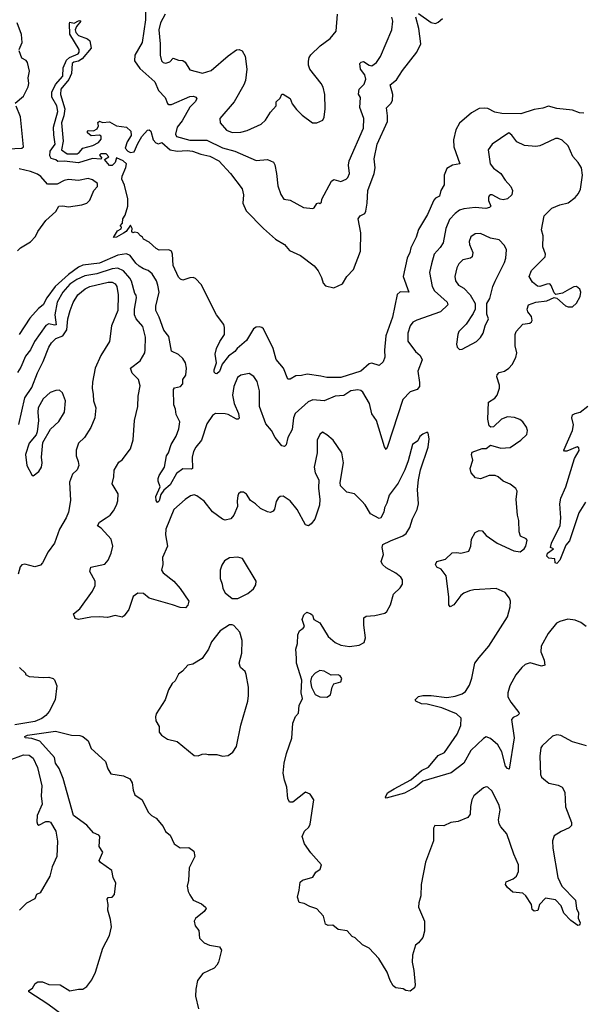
# Model space of a CAD drawing. Extents: x 1468344 to 1613994, y 525695 to 643861.
# Tile 153 of 256: x 1544589 to 1548575, y 551276 to 558256. Entities that reach past the tile are written whole.
import ezdxf

# ---------------------------------------------------------------- set-up
doc = ezdxf.new("R2010")
doc.units = 0

msp = doc.modelspace()

# ---------------------------------------------------------------- linework, layer by layer
at = {"layer": '0CON10XD'}
for points in [[(1545481, 558385), (1545479.5, 558255), (1545456.8, 558095), (1545405.4, 558005), (1545402.7, 557965), (1545439.8, 557909.8), (1545545.6, 557815), (1545572.9, 557755), (1545620.6, 557705), (1545635, 557662), (1545645, 557654.3), (1545665, 557655.6), (1545795, 557712.7), (1545820, 557715), (1545837.5, 557707.5), (1545843.8, 557695), (1545833.1, 557675), (1545795, 557635.5), (1545741, 557539), (1545705.3, 557495), (1545693.5, 557445), (1545699.3, 557429.3), (1545795, 557403.3), (1545915, 557401.9), (1546025, 557348.1), (1546114.2, 557324.2), (1546265, 557258.5), (1546345, 557264.2), (1546386.6, 557246.6), (1546396.8, 557226.8), (1546408.9, 557165), (1546417.7, 557077.7), (1546438.3, 557018.3), (1546460, 556985), (1546505, 556976.2), (1546600, 556925), (1546665, 556917.5), (1546676.4, 556923.6), (1546695, 556952.5), (1546705, 556957.5), (1546715, 556952.5), (1546728.3, 556961.7), (1546730, 556985), (1546798.9, 557111.1), (1546815, 557122.5)], [(1548586.5, 557593.5), (1548555, 557595.5), (1548505.3, 557615.3), (1548395, 557625.9), (1548335, 557644.5), (1548295, 557630), (1548235, 557620.6), (1548140.5, 557589.5), (1548005, 557590.7), (1547955, 557601.5), (1547905, 557626.9), (1547885, 557630), (1547845, 557625.8), (1547791.2, 557595), (1547705, 557522), (1547678.1, 557475), (1547663.2, 557405), (1547663.8, 557355), (1547706.4, 557233.6), (1547656.1, 557226.1), (1547615, 557202), (1547595.5, 557155), (1547595.6, 557085), (1547571.9, 557045), (1547563.8, 557006.2), (1547535, 556991.9), (1547522.4, 556977.6), (1547477.7, 556875), (1547415, 556768), (1547398.5, 556715), (1547360.2, 556639.8), (1547352.5, 556605), (1547334.7, 556565.3), (1547306.8, 556435), (1547345.8, 556325), (1547285, 556327.4), (1547262.5, 556307.5), (1547231.4, 556148.6), (1547184.2, 556015), (1547174.6, 555914.6), (1547176.6, 555863.4), (1547165, 555830), (1547135, 555804.3), (1547085, 555820.8), (1547065, 555816.7), (1547005, 555765.6), (1546865, 555718.9), (1546765, 555718.7), (1546721.4, 555728.6), (1546625, 555743.8), (1546585, 555733.3), (1546545, 555731.5), (1546505, 555708.1), (1546487.7, 555707.7), (1546459.1, 555785), (1546406.7, 555846.7), (1546385.2, 555925.2), (1546315.5, 556065), (1546304, 556075), (1546285, 556079.3), (1546265, 556077.6), (1546246.2, 556065), (1546195, 555981.8), (1546129.4, 555925), (1546114.3, 555905), (1546069.3, 555870.7), (1546024.3, 555815), (1546005, 555762.9), (1545985, 555745.7), (1545975, 555748), (1545967.1, 555757.1), (1545965.8, 555775), (1545984, 555825), (1545974, 555885), (1545984.3, 555925), (1546007.1, 555975), (1546040, 556025), (1546040, 556075), (1546035.9, 556095.9), (1545983.3, 556165), (1545916.7, 556293.3), (1545877.4, 556377.4), (1545835, 556422.5), (1545817.9, 556427.9), (1545795, 556425.6), (1545745, 556408.8), (1545727.1, 556417.1), (1545715, 556431.2), (1545675.6, 556515), (1545672.5, 556595), (1545663.8, 556615), (1545645, 556624), (1545577.3, 556622.7), (1545555, 556634.3), (1545505, 556678.8), (1545465, 556700), (1545460, 556715), (1545443.6, 556723.6), (1545425.8, 556745.8), (1545405, 556750), (1545390, 556745), (1545383.3, 556755), (1545386.7, 556775), (1545375, 556800), (1545342.5, 556755), (1545325, 556742.5), (1545275, 556713.8), (1545253.3, 556713.3), (1545280.7, 556759.3), (1545307, 556773), (1545310, 556785), (1545300, 556795), (1545317, 556813), (1545320, 556845), (1545335, 556870), (1545356, 556935), (1545356.1, 556986.1), (1545332.3, 557082.3), (1545311.4, 557125), (1545315, 557146.7), (1545341.8, 557208.2), (1545346, 557235), (1545322.2, 557255), (1545273.8, 557276.2), (1545265, 557243.8), (1545245, 557223.3), (1545225, 557223.3), (1545190, 557265), (1545220, 557285), (1545202.5, 557305), (1545173.5, 557306.5), (1545162.5, 557305), (1545153.8, 557295), (1545170, 557275), (1545162.5, 557267.5), (1545105, 557273.1), (1545005, 557240.5), (1544905, 557253.4), (1544860, 557250), (1544844, 557264), (1544812.1, 557272.1), (1544802.4, 557292.4), (1544803.8, 557325), (1544840.5, 557375), (1544829.5, 557439.5), (1544827.6, 557495), (1544858.2, 557605), (1544852.5, 557645), (1544816.4, 557706.4), (1544817, 557743), (1544843, 557797), (1544893.6, 557855), (1544897.1, 557915), (1544920.4, 557969.6), (1544940.9, 557989.1), (1545001.9, 558015), (1545010.4, 558025), (1545011.2, 558045), (1544943.6, 558153.6), (1544942.6, 558227.4), (1544945, 558238.8), (1544975, 558231.1), (1545005, 558248.8), (1545015, 558251.4), (1545021.4, 558245), (1544991.9, 558208.1), (1544982.7, 558185), (1544985.4, 558165), (1545005, 558143.6), (1545069.5, 558119.5), (1545085, 558107.1), (1545094.6, 558055.4), (1545030.2, 557979.8), (1545005, 557962.5), (1544971.4, 557955), (1544960, 557945), (1544955.3, 557875), (1544937.9, 557832.1), (1544881.1, 557765), (1544876.8, 557725), (1544908, 557625), (1544900.8, 557575), (1544884.8, 557525), (1544895.6, 557395), (1544884.5, 557334.5), (1544924.8, 557304.8), (1544995, 557305.7), (1545010.8, 557315), (1545035, 557346.7), (1545106.7, 557365), (1545146.7, 557385), (1545165, 557410), (1545165, 557430), (1545155, 557437.5), (1545095, 557432.5), (1545070, 557455), (1545070, 557465), (1545075, 557470), (1545111.7, 557468.3), (1545138.3, 557481.7), (1545147.5, 557505), (1545143, 557527), (1545153.3, 557536.7), (1545175, 557527.5), (1545225, 557533.3), (1545274, 557504)], [(1545274, 557504), (1545345, 557493.3), (1545376.7, 557466.7), (1545377.5, 557435), (1545350.5, 557389.5), (1545336.4, 557345), (1545353.9, 557325), (1545375, 557315.3), (1545400.3, 557319.7), (1545425, 557378), (1545455, 557427.5), (1545495, 557472.5), (1545505, 557476.7), (1545517, 557467), (1545534.1, 557404.1), (1545552.3, 557382.3), (1545573, 557377), (1545595, 557386), (1545655, 557333.8), (1545705, 557323.8), (1545775, 557328.9), (1545813.3, 557325), (1545872.8, 557302.8), (1545935, 557289.5), (1546000.8, 557255), (1546082, 557165), (1546165, 557056.7), (1546175.6, 557015), (1546169.5, 556955), (1546192.4, 556902.4), (1546317.1, 556775), (1546400.4, 556700.4), (1546465, 556661.8), (1546500.9, 556620.8), (1546579.2, 556585), (1546675, 556512), (1546704.3, 556475), (1546728.3, 556428.3), (1546739.6, 556389.6), (1546755, 556370), (1546815, 556355.6), (1546875, 556383.1), (1546906.4, 556435), (1546954, 556485), (1547004.1, 556615), (1547005.8, 556745), (1546986.4, 556845), (1547000.6, 556865), (1547035, 556882.9), (1547042, 556898), (1547051.7, 556955), (1547056.4, 557045), (1547100, 557165), (1547107.3, 557205), (1547099.6, 557269.6), (1547122.6, 557375), (1547194.7, 557535), (1547195.9, 557575), (1547187.7, 557632.3), (1547221.5, 557665), (1547230.3, 557685), (1547233.2, 557725), (1547214.7, 557795.3), (1547259.4, 557830.6), (1547300.6, 557895), (1547402.7, 558025), (1547432.1, 558085), (1547416.2, 558195), (1547396.2, 558273.8)], [(1545619.6, 558295), (1545587.5, 558235), (1545574.7, 558185), (1545583.9, 558086.1), (1545584, 558005), (1545593.8, 557965), (1545605, 557952), (1545625, 557948), (1545652.3, 557957.7), (1545675, 557982.5), (1545715, 557968.8), (1545745, 557968), (1545761.2, 557955), (1545795, 557902), (1545885, 557878.2), (1545945, 557897.3), (1546065, 557999.5), (1546125, 558042.5), (1546145, 558044.3), (1546165.5, 558035.5), (1546187.3, 557997.3), (1546198.5, 557905), (1546187.8, 557825), (1546177.8, 557795), (1546107.8, 557675), (1546008, 557555), (1546008.8, 557525), (1546055, 557472.2), (1546095, 557456.4), (1546155, 557458.7), (1546200.2, 557469.8), (1546298.6, 557515), (1546331.1, 557545), (1546365, 557600.8), (1546406.2, 557645), (1546406.7, 557675), (1546435, 557700), (1546445, 557727.5), (1546455, 557727.5), (1546505, 557697.5), (1546520.4, 557660.4), (1546550.4, 557620.4), (1546589.8, 557579.8), (1546664.5, 557524.5), (1546695, 557524.5), (1546736, 557545), (1546747.1, 557565), (1546752.9, 557625), (1546750.9, 557725), (1546737.9, 557777.9), (1546724.3, 557805), (1546645.4, 557905.4), (1546634, 557934), (1546635, 557962.5), (1546640.7, 557989.3), (1546652, 558008), (1546718.9, 558071.1), (1546787.6, 558122.4), (1546830, 558175), (1546841.5, 558295)], [(1546815, 557122.5), (1546865, 557110), (1546902.5, 557125), (1546915, 557137.5), (1546925.9, 557165.9), (1546919.2, 557225), (1546922.9, 557255), (1547023.7, 557486.3), (1547027.1, 557555), (1546998.5, 557635), (1547003.8, 557703.8), (1546988.8, 557728.8), (1546995, 557763.3), (1547030.4, 557799.6), (1547040.7, 557835), (1547034, 557865), (1547004.6, 557905), (1546999.5, 557945), (1547007.5, 557955), (1547025, 557961.1), (1547065, 557934.5), (1547085, 557929.5), (1547118.1, 557951.9), (1547145.4, 557994.6), (1547225, 558183.3), (1547232.5, 558245), (1547225.4, 558275)], [(1547415, 558300.6), (1547505, 558236.1), (1547535, 558230), (1547555, 558239.1), (1547584.5, 558265)], [(1544583.8, 558046.2), (1544605.3, 558095), (1544602.2, 558152.2), (1544571, 558235)], [(1544555.7, 557665), (1544615.9, 557715), (1544649.7, 557780.3), (1544653.8, 557805), (1544649.6, 557845), (1544658.8, 557891.2), (1544645, 557953.8), (1544635, 557967.1), (1544605, 557984), (1544585.5, 558035)], [(1544455, 557338.1), (1544604.5, 557344.5), (1544615, 557354.2), (1544595, 557567.5), (1544563.3, 557643.3)], [(1548602.2, 553955), (1548565, 553982.1), (1548525, 553999.6), (1548473.8, 554006.2), (1548415, 553990.6), (1548392.2, 553977.8), (1548333.1, 553905), (1548284.4, 553815), (1548280.6, 553775), (1548304.3, 553715), (1548309.2, 553680.8), (1548285, 553674.3), (1548205, 553696.2), (1548171.4, 553685), (1548146.5, 553665), (1548105, 553611.8), (1548062.2, 553535), (1548047.7, 553485), (1548047.8, 553455), (1548067.8, 553417.8), (1548126.2, 553345), (1548128.8, 553335), (1548115, 553322.9), (1548085, 553310.8), (1548074.4, 553295), (1548091.8, 553165), (1548055.9, 552944.1), (1548045, 552948), (1548032.1, 552965), (1548006.2, 553066.2), (1547976.2, 553116.2), (1547925, 553160), (1547895, 553173.3), (1547875, 553161.5), (1547785, 553076.4), (1547735.2, 552984.8), (1547645, 552918.4), (1547445, 552859.2), (1547393.8, 552815), (1547315, 552773.1), (1547185, 552737.5), (1547180, 552745), (1547195, 552776.7), (1547243, 552803), (1547361.1, 552868.9), (1547436.7, 552933.3), (1547485, 552957.1), (1547555, 553039.2), (1547597.7, 553062.3), (1547687.9, 553192.1), (1547715, 553253.3), (1547717.5, 553305), (1547684.7, 553334.7), (1547579, 553379), (1547475, 553403.8), (1547435, 553407.3), (1547396.7, 553425), (1547390, 553435), (1547415, 553458), (1547444.3, 553465.7), (1547505, 553466.7), (1547615, 553451.2), (1547675, 553460.4), (1547725, 553476.7), (1547747.8, 553495), (1547775, 553540), (1547792.7, 553587.3), (1547813.3, 553695), (1547844.3, 553735), (1547913.3, 553815), (1548045, 554024.2), (1548064.6, 554095), (1548065.4, 554135), (1548058.8, 554155), (1548027.5, 554195), (1547965, 554223.4), (1547806.3, 554213.7), (1547775, 554208.1), (1547735, 554190.8), (1547715, 554174), (1547665, 554108.8), (1547640, 554095), (1547629.3, 554109.3), (1547630, 554165), (1547611.4, 554315), (1547575, 554360), (1547544.4, 554375), (1547535.6, 554395), (1547543.8, 554415), (1547605, 554432), (1547654.2, 554475.8), (1547685, 554480), (1547715, 554474), (1547770.3, 554489.7), (1547785.6, 554524.4), (1547790, 554575), (1547815, 554620), (1547844, 554636), (1547865, 554633.8), (1547895, 554600), (1547971.2, 554545), (1548091.2, 554491.2), (1548135.8, 554484.2), (1548163.8, 554505), (1548175.8, 554525), (1548185, 554567.5), (1548177, 554577), (1548136.7, 554595), (1548128.8, 554625), (1548125.8, 554705), (1548116.2, 554745), (1548105.8, 554855), (1548114, 554915), (1548105, 554933.3), (1548065, 554964.3), (1548013.3, 554985), (1547978.8, 555015), (1547957.5, 555025), (1547915, 555024.4), (1547855, 555001.1), (1547818.3, 555008.3), (1547787.5, 555045), (1547780, 555075), (1547800, 555135), (1547790, 555175), (1547795, 555190), (1547865, 555216.2), (1547895, 555217.5), (1547925, 555240), (1547998.3, 555218.3), (1548065, 555224.2), (1548140, 555275), (1548183.3, 555315), (1548188, 555345), (1548178.8, 555368.8), (1548153.8, 555405), (1548132.4, 555422.4), (1548095, 555436.7), (1548045, 555441.1), (1548002, 555425), (1547945, 555370), (1547927, 555367), (1547916.2, 555376.2), (1547905.8, 555425), (1547911.2, 555545), (1547955, 555574), (1547972, 555595), (1547988.6, 555645), (1547989.4, 555665), (1547970, 555725), (1547971.2, 555738.8), (1547985.8, 555754.2), (1548025, 555765.8), (1548054, 555785), (1548077.6, 555812.4), (1548105, 555862.5), (1548112, 555895), (1548100, 555945), (1548100.6, 556025), (1548106.9, 556045), (1548155, 556098), (1548202.5, 556105), (1548215.6, 556114.4), (1548218.8, 556125), (1548215, 556152.5), (1548190, 556185), (1548183.9, 556203.9), (1548194.1, 556235.9), (1548245, 556253.8), (1548325, 556264.2), (1548375, 556287.5), (1548395, 556282.5), (1548455, 556228.8), (1548475, 556221.2), (1548505, 556221.2), (1548535, 556247.5), (1548561.2, 556295), (1548563.8, 556325), (1548556.8, 556346.8), (1548535, 556364.2), (1548515, 556362.5), (1548485, 556345.8), (1548435, 556318), (1548388.3, 556308.3), (1548375, 556320), (1548355, 556372.5), (1548345, 556383.8), (1548325, 556382.5), (1548275, 556364.3), (1548256.8, 556366.8), (1548222, 556395), (1548199.2, 556435), (1548215, 556478), (1548312, 556575), (1548314, 556595), (1548295.7, 556645), (1548297.1, 556725), (1548285.7, 556765.7), (1548305.6, 556865), (1548359.5, 556920.5), (1548415, 556942.9), (1548475, 556958), (1548525, 556996), (1548549.2, 557025), (1548562.5, 557055), (1548577.5, 557155), (1548570, 557205), (1548546, 557245), (1548507.3, 557287.3), (1548475, 557362), (1548432.4, 557402.4), (1548405, 557414.3), (1548385, 557414.4), (1548299.2, 557375), (1548275, 557362.7), (1548245, 557357.3), (1548165, 557364.6), (1548111.3, 557391.3), (1548075, 557438), (1548055, 557454), (1547935.5, 557374.5), (1547907.1, 557332.9), (1547922.5, 557235), (1547945, 557202.9), (1547996.9, 557165), (1548028.3, 557118.3), (1548068.9, 557075), (1548081.1, 557045), (1548075.6, 557015), (1548045, 556985.6), (1548015, 556978.9), (1547993.5, 556983.5), (1547936.7, 557015), (1547924.5, 557015.5), (1547915, 557008.8), (1547910.6, 556995), (1547911.4, 556975), (1547926.2, 556935), (1547916.7, 556925), (1547892.1, 556917.9), (1547815, 556923.9), (1547735, 556916.4), (1547706, 556905), (1547675, 556881.4), (1547635, 556838.8), (1547608.9, 556775), (1547589.1, 556675), (1547568.8, 556641.2), (1547526.5, 556595), (1547505.8, 556525.8), (1547492.5, 556465), (1547510.5, 556365), (1547528.9, 556335), (1547617.3, 556255), (1547622.5, 556235), (1547570, 556185), (1547403.3, 556126.7), (1547375, 556112), (1547355.8, 556085), (1547339.1, 556035), (1547337.9, 555977.9), (1547393.3, 555905), (1547425.6, 555875), (1547441.1, 555845), (1547409.5, 555765), (1547422.7, 555685), (1547420.6, 555655), (1547406.2, 555635), (1547355, 555619.2), (1547302.7, 555565), (1547195, 555231.2), (1547185, 555210), (1547172.7, 555227.3), (1547116, 555416), (1547085, 555463.3), (1547067.8, 555535), (1547020, 555615), (1547005, 555627.8), (1546985, 555632.2), (1546935.4, 555624.6), (1546885, 555592.2), (1546825, 555586.8), (1546746, 555554), (1546665, 555561.5), (1546632.1, 555547.9), (1546539.5, 555465), (1546529.1, 555435), (1546518.6, 555351.4), (1546488.9, 555295), (1546477.3, 555242.7), (1546465, 555231.2), (1546445, 555235.8), (1546398.8, 555295), (1546374, 555344), (1546332.4, 555392.4), (1546288.9, 555515), (1546287.7, 555625), (1546272.2, 555692.2), (1546247.9, 555727.9), (1546215, 555748), (1546155, 555736.9), (1546130.9, 555719.1), (1546106.8, 555655), (1546096.1, 555593.9), (1546108.2, 555535), (1546139.1, 555465), (1546145, 555432.5), (1546136, 555424), (1546125, 555424.2), (1546066.7, 555456.7), (1546045, 555461.5), (1545975, 555464.5), (1545955, 555451.1), (1545915, 555390.5), (1545877.8, 555275), (1545836, 555225), (1545819.1, 555195), (1545810.8, 555155), (1545813.8, 555075), (1545805, 555070), (1545745, 555072.1), (1545699.5, 555040.5), (1545655, 554959.2), (1545609.7, 554920.3), (1545588.9, 554891.1), (1545575.8, 554845), (1545565, 554834.3), (1545555, 554847.5), (1545554.4, 554875.6), (1545584.3, 554945), (1545569.2, 554985), (1545570, 555005), (1545576, 555025), (1545615.9, 555084.1), (1545628.6, 555165), (1545643.1, 555186.9), (1545661.8, 555245), (1545696.4, 555305), (1545715.8, 555355.8), (1545724, 555405), (1545698.3, 555458.3), (1545692.5, 555495), (1545680, 555525), (1545678.6, 555635), (1545685, 555647.1), (1545728, 555655), (1545745.6, 555675), (1545745.6, 555705), (1545765, 555736.2), (1545771.8, 555785), (1545762.9, 555825), (1545745, 555853.8), (1545714.1, 555884.1), (1545665, 555907.5), (1545645, 556010), (1545610, 556055), (1545577.7, 556147.7), (1545552.2, 556195), (1545552.3, 556225), (1545576.6, 556325), (1545567.6, 556375), (1545557.6, 556405), (1545527.5, 556455), (1545498, 556478), (1545465, 556489.2), (1545435, 556509.3), (1545411.3, 556531.3), (1545371.8, 556585), (1545345, 556596.5), (1545285, 556586.1), (1545155, 556530.6), (1545035, 556515.6), (1545005, 556502.5), (1544935, 556450.9), (1544841.1, 556365), (1544780.4, 556285), (1544755.2, 556234.8), (1544721.4, 556208.7), (1544660.6, 556139.4), (1544586, 556025)], [(1544572.1, 556617.9), (1544595, 556639.2), (1544665, 556681.2), (1544700.3, 556719.7), (1544718, 556755), (1544775, 556833.3), (1544844.3, 556895.7), (1544865, 556933.8), (1544895, 556937.5), (1544935, 556930), (1545030, 556945), (1545063.3, 556955), (1545085, 556975.8), (1545113.5, 557045), (1545140.9, 557075), (1545139.4, 557095), (1545105, 557121.9), (1545075, 557131.1), (1545005, 557117.5), (1544935, 557123.1), (1544905, 557115.6), (1544855, 557091.1), (1544785, 557090.5), (1544737.5, 557145), (1544715, 557160.8), (1544665, 557181.1), (1544585, 557198.5)], [(1547705, 555917.5), (1547725, 555920), (1547826.1, 555973.9), (1547855, 556004), (1547872.2, 556035), (1547886.7, 556085), (1547910.8, 556135), (1547899.3, 556169.3), (1547898, 556245), (1547919.7, 556280.3), (1547941.4, 556365), (1547957.2, 556402.8), (1548022.9, 556535), (1548032.9, 556565), (1548038.1, 556625), (1548025, 556656.7), (1547985, 556696.2), (1547925, 556708), (1547855, 556740), (1547815, 556739.2), (1547785, 556717.5), (1547772.7, 556685), (1547775, 556663.3), (1547798.9, 556605), (1547794.4, 556575.6), (1547783.3, 556566.7), (1547728.6, 556555), (1547700, 556525), (1547685, 556496.7), (1547672.7, 556435), (1547676.9, 556405), (1547697.5, 556375), (1547735, 556352.9), (1547781.4, 556305), (1547816, 556245), (1547816, 556205), (1547802.5, 556172.5), (1547753, 556097), (1547701.2, 556045), (1547694.3, 556025.7), (1547684, 555955), (1547688.8, 555935), (1547705, 555917.5)], [(1546575, 552142.5), (1546592.3, 552157.7), (1546665, 552177.5), (1546687, 552213), (1546717.5, 552235), (1546727.5, 552265), (1546650.9, 552350.9), (1546606.2, 552415), (1546590, 552465), (1546606.7, 552505), (1546637.3, 552532.7), (1546647.3, 552552.7), (1546672.5, 552725), (1546645.9, 552765.9), (1546615, 552779.2), (1546525, 552710), (1546500.5, 552710.5), (1546488, 552735), (1546481.2, 552815), (1546464, 552865), (1546456.7, 552915), (1546463.8, 552985), (1546480, 553055), (1546516.1, 553163.9), (1546525, 553270), (1546543.9, 553316.1), (1546565, 553340), (1546570, 553395), (1546593.3, 553445), (1546583.8, 553485), (1546588.8, 553575), (1546551.2, 553695), (1546550.5, 553730.5), (1546546.2, 553795), (1546556, 553835), (1546560, 553895), (1546572.5, 553925), (1546598, 553942), (1546606.7, 553955), (1546590, 554005), (1546601.7, 554038.3), (1546623.6, 554056.4), (1546652.5, 554045), (1546662.5, 554035), (1546673.6, 554003.6), (1546715, 553980), (1546774.2, 553885), (1546825, 553841.5), (1546865, 553822.9), (1546925, 553812.9), (1546995, 553822), (1547028.8, 553841.2), (1547038.8, 553875), (1547027.5, 553965), (1547028, 554015), (1547043, 554027), (1547105, 554032.5), (1547175, 554050), (1547189.3, 554060.7), (1547215, 554107.5), (1547237.5, 554185), (1547285, 554228.8), (1547300, 554255), (1547300, 554285), (1547288.8, 554305), (1547255, 554332.9), (1547185, 554370.6), (1547158.6, 554395), (1547150, 554415), (1547165.6, 554465), (1547157.1, 554515), (1547162, 554535), (1547215, 554562.9), (1547303.6, 554596.4), (1547327.1, 554615), (1547352.4, 554657.6), (1547371.5, 554718.5), (1547404.6, 554785), (1547413.4, 554823.4), (1547408.6, 554925), (1547415.6, 554994.4), (1547429.2, 555065), (1547482.5, 555225), (1547490, 555285), (1547482.5, 555325), (1547475, 555332.5), (1547445, 555318.8), (1547425, 555301.2), (1547408.7, 555271.3), (1547372.9, 555245), (1547341.9, 555128.1), (1547317.5, 555065), (1547269.4, 554970.6), (1547206.9, 554885), (1547190.9, 554829.1), (1547174, 554795), (1547168.8, 554765), (1547147.5, 554725), (1547135, 554720), (1547075, 554754), (1547037.6, 554817.6), (1547012.7, 554842.7), (1546960, 554895), (1546907.7, 554907.7), (1546863, 554953), (1546860, 554975), (1546884.2, 555115.8), (1546870.8, 555185), (1546808.8, 555275), (1546765, 555313.8), (1546735, 555331.2), (1546715, 555316.2), (1546695.8, 555275), (1546696.9, 555185), (1546674.4, 555085), (1546682.9, 555045), (1546707.8, 554995), (1546705.6, 554935), (1546715.4, 554855.4), (1546713.6, 554815), (1546679.4, 554715), (1546655, 554682.5), (1546635, 554669.2), (1546615, 554676), (1546554.4, 554785), (1546505, 554845.7), (1546455, 554878.8), (1546435, 554876.7), (1546420, 554865), (1546405, 554840), (1546395, 554787.5), (1546385, 554772.5), (1546366.4, 554763.6), (1546345, 554766.7), (1546295, 554792), (1546260, 554825), (1546225, 554848.8), (1546195, 554893.8), (1546175, 554906.2), (1546154.1, 554905.9), (1546140, 554895), (1546135, 554880), (1546129.2, 554845), (1546132.9, 554805), (1546106, 554745), (1546085, 554718.8), (1546045, 554708), (1546025, 554716), (1545955, 554766.9), (1545895, 554843.3), (1545845, 554881.1), (1545825, 554887.8), (1545799.7, 554880.3), (1545761.2, 554855), (1545681.2, 554785), (1545624.3, 554645), (1545621.4, 554605), (1545636, 554525), (1545600.6, 554445), (1545602.5, 554395), (1545593.3, 554355), (1545606.2, 554335), (1545680.6, 554275), (1545725, 554224.2), (1545787.5, 554135), (1545780.5, 554105), (1545763.8, 554086.2), (1545725, 554088.5), (1545670.5, 554109.5), (1545505, 554156.7), (1545465, 554188.6), (1545425, 554190), (1545391.7, 554168.3), (1545362.5, 554075), (1545329.5, 554030.5), (1545315, 554020), (1545265, 554032.5), (1545211.4, 554018.6), (1545155, 554024.4), (1545091.7, 554021.7), (1545004.5, 554004.5), (1544982.1, 554012.1), (1544968.8, 554045), (1545015, 554080), (1545105, 554206), (1545122.9, 554245), (1545123.1, 554275), (1545086, 554345), (1545093.8, 554375), (1545192.4, 554397.6), (1545216.5, 554425), (1545237.8, 554475), (1545248.8, 554525), (1545238, 554575), (1545165, 554651.2), (1545139.3, 554669.3), (1545153.8, 554695), (1545202, 554725), (1545229.2, 554745), (1545254.3, 554775), (1545275.8, 554815), (1545284.2, 554845), (1545287.5, 554895), (1545244.2, 554965), (1545255.8, 555015), (1545257.5, 555062.5), (1545290, 555120), (1545315, 555136.7), (1545374, 555215), (1545393, 555277), (1545401.4, 555415), (1545426, 555515), (1545427.7, 555587.7), (1545441.7, 555661.7), (1545431.5, 555705), (1545385, 555750.6), (1545374.3, 555785), (1545441.7, 555838.3), (1545474.4, 555895), (1545478.9, 555915), (1545480, 556005), (1545462.4, 556082.4), (1545415, 556135.7), (1545403.3, 556163.3), (1545401.6, 556205), (1545417.3, 556285), (1545413.6, 556303.6), (1545404.3, 556315), (1545381.6, 556401.6), (1545370, 556425), (1545325, 556475.9), (1545285, 556496.1), (1545245, 556490.8), (1545135, 556454.5), (1545049.6, 556440.4), (1544993.8, 556415), (1544945, 556381.4), (1544893.7, 556325), (1544854.8, 556255), (1544837.2, 556165), (1544846.2, 556093.8), (1544835, 556091.1), (1544795, 556100), (1544775, 556089.4), (1544694.3, 555975.7), (1544664.6, 555915), (1544628.7, 555871.3), (1544596.5, 555793.5), (1544573.3, 555755)], [(1544583.5, 555386.5), (1544625.3, 555575), (1544675, 555648.6), (1544715, 555754), (1544755.9, 555834.1), (1544794.1, 555935), (1544813.4, 555965), (1544844.8, 555995.2), (1544893.8, 556016.2), (1544922.5, 556057.5), (1544930.8, 556135), (1544945.2, 556194.8), (1544967.6, 556252.4), (1545001.1, 556305), (1545052.4, 556347.6), (1545085.8, 556365), (1545215.3, 556395.3), (1545243.3, 556395), (1545264.3, 556385), (1545276.8, 556365), (1545285.3, 556305), (1545283.1, 556195), (1545238.7, 556085), (1545225.4, 555974.6), (1545163.6, 555875), (1545123.5, 555785), (1545104.3, 555685.7), (1545102.5, 555645), (1545109.5, 555599.5), (1545111.2, 555555), (1545127.5, 555505), (1545121.4, 555435), (1545093.1, 555365), (1545047.5, 555295), (1545006.2, 555253.8), (1544988.6, 555205), (1544988, 555165), (1545004.2, 555125), (1545006.9, 555095), (1544995.8, 555065), (1544963.8, 555035), (1544941.4, 554978.6), (1544947.9, 554847.9), (1544934.4, 554764.4), (1544919.1, 554725), (1544871.9, 554645), (1544834.4, 554545), (1544790, 554485), (1544750, 554405), (1544735, 554390), (1544695, 554377.5), (1544625, 554396.7), (1544605, 554392.5), (1544592, 554378), (1544578.6, 554325)], [(1544685, 555023.3), (1544725, 555054), (1544743.3, 555085), (1544747.5, 555115), (1544742.5, 555155), (1544751.6, 555258.4), (1544807.4, 555352.6), (1544865, 555408.1), (1544905.5, 555475), (1544914.4, 555555), (1544892.1, 555612.1), (1544869.7, 555629.7), (1544845, 555628.6), (1544805, 555612.5), (1544755, 555567.5), (1544719.6, 555505), (1544716.1, 555475), (1544722.7, 555415), (1544713.1, 555335), (1544705.5, 555314.5), (1544655, 555254.3), (1544630, 555175), (1544639.4, 555095), (1544675, 555030), (1544685, 555023.3)], [(1548598.1, 554835), (1548549.9, 554760.1), (1548485, 554561.2), (1548458.3, 554531.7), (1548415.5, 554425), (1548395, 554402), (1548382.5, 554405), (1548380, 554435), (1548338.3, 554438.3), (1548323.3, 554453.3), (1548327.5, 554475), (1548370, 554505), (1548350, 554515), (1548356.2, 554545), (1548419.1, 554670.9), (1548422.5, 554725), (1548416.7, 554825), (1548423.6, 554865), (1548457.9, 554945), (1548519.2, 555145), (1548552.5, 555202.5), (1548551.7, 555221.7), (1548539.2, 555229.2), (1548465, 555196.7), (1548448.3, 555198.3), (1548443.8, 555205), (1548505.6, 555345), (1548511.9, 555385), (1548502, 555435), (1548505.9, 555454.1), (1548525, 555465.8), (1548560, 555475), (1548615, 555515.6)], [(1546135, 554153.8), (1546205, 554189.2), (1546245, 554221.2), (1546260.9, 554249.1), (1546264, 554275), (1546167.3, 554437.3), (1546135, 554446.5), (1546075, 554440.5), (1546040.2, 554419.8), (1546021.4, 554388.6), (1546010, 554355), (1546009.4, 554295), (1546024.2, 554255), (1546027.1, 554225), (1546044.5, 554194.5), (1546095, 554154), (1546135, 554153.8)], [(1546025.8, 553035.8), (1546065, 553040.8), (1546098.8, 553065), (1546124.2, 553105), (1546155.6, 553255), (1546204.5, 553425), (1546209.4, 553465), (1546209.4, 553525), (1546194.5, 553614.5), (1546185.5, 553635.5), (1546154.3, 553665), (1546144.3, 553695), (1546161.9, 553765), (1546165.7, 553855), (1546147.5, 553915), (1546105, 553962), (1546095, 553967.5), (1546075, 553965.5), (1546008.1, 553925), (1545947.5, 553845), (1545927.5, 553795), (1545881.2, 553728.8), (1545815, 553688.8), (1545779.5, 553680.5), (1545742.7, 553637.3), (1545713, 553617), (1545689.7, 553570.3), (1545669.3, 553550.7), (1545643.8, 553505), (1545618.8, 553435), (1545598.3, 553401.7), (1545556.7, 553335), (1545551.2, 553315), (1545553.8, 553285), (1545576.2, 553245), (1545576.2, 553205), (1545593.3, 553185), (1545635, 553156.2), (1545705, 553138.8), (1545825, 553041.2), (1545853, 553037), (1545880.7, 553049.3), (1545905, 553051.2), (1545925, 553046.2), (1545985, 553048.1), (1546025.8, 553035.8)], [(1544587.5, 553665), (1544630, 553625), (1544630, 553615), (1544655, 553600), (1544755, 553592.5), (1544795.9, 553595.9), (1544825, 553586.2), (1544835.8, 553575.8), (1544851.2, 553535), (1544840, 553435), (1544798, 553352), (1544774.5, 553325), (1544745, 553302.7), (1544695, 553281.8), (1544555, 553258.2)], [(1546765, 553454), (1546790.7, 553469.3), (1546802.5, 553525), (1546815, 553547.5), (1546865, 553562.5), (1546870.8, 553585), (1546860, 553605), (1546845, 553612.9), (1546795, 553608.8), (1546745, 553637.5), (1546715, 553642), (1546681.2, 553625), (1546656.7, 553595), (1546648.8, 553565), (1546655.8, 553525.8), (1546683.1, 553473.1), (1546715, 553457.1), (1546765, 553454)], [(1544941.8, 551165), (1544787.8, 551277.8), (1544653.1, 551365), (1544654.6, 551375.4), (1544679.7, 551390.3), (1544698.8, 551425), (1544716.4, 551436.4), (1544750, 551435), (1544795, 551418), (1544875, 551415.6), (1544945, 551372.5), (1545005, 551383.8), (1545035, 551383.3), (1545065, 551403.8), (1545099.7, 551450.3), (1545125.9, 551504.1), (1545177.1, 551675), (1545224.4, 551765), (1545239.2, 551825), (1545231.2, 551878.8), (1545214.3, 551945), (1545216, 551985), (1545209.3, 552020.7), (1545215, 552032.5), (1545245, 552036.2), (1545261.2, 552055), (1545270, 552135), (1545252, 552175), (1545241.2, 552225), (1545160.7, 552280.7), (1545151.4, 552295), (1545176.9, 552355), (1545151.4, 552395), (1545155.6, 552465), (1545149.2, 552475), (1545112.7, 552492.7), (1545065, 552547.3), (1544970.5, 552615), (1544896.5, 552876.5), (1544867.3, 552947.3), (1544842.1, 552985), (1544834.4, 553025), (1544731.1, 553141.1), (1544675, 553160.8), (1544627.5, 553165), (1544626.2, 553175), (1544644, 553185), (1544678, 553188), (1544841.7, 553211.7), (1544955, 553184.7), (1545015, 553180.9), (1545035, 553174.2), (1545074.8, 553145), (1545095, 553090), (1545197.3, 552997.3), (1545214.2, 552945), (1545235, 552910), (1545325, 552896), (1545370, 552875), (1545385.8, 552845.8), (1545392, 552795), (1545405, 552762.5), (1545457.5, 552725), (1545499.3, 552639.3), (1545522.5, 552615), (1545555, 552596.7), (1545605, 552536.7), (1545621.9, 552501.9), (1545654.5, 552474.5), (1545683, 552413), (1545725, 552385.8), (1545787.5, 552387.5), (1545822.5, 552362.5), (1545828.8, 552325), (1545790.6, 552245), (1545784.2, 552155), (1545775.7, 552115), (1545782.9, 552075), (1545793.4, 552053.4), (1545818.8, 552015), (1545877.6, 551987.6), (1545905, 551966.2), (1545910, 551955), (1545896.2, 551935), (1545834, 551885), (1545824.2, 551865), (1545833, 551833), (1545858.8, 551798.8), (1545862.5, 551745), (1545895, 551712.5), (1545932.5, 551695), (1546005, 551683.3), (1546019.5, 551659.5), (1545998, 551575), (1545985.8, 551554.2), (1545967.1, 551532.9), (1545886.2, 551495), (1545847.5, 551445), (1545835.7, 551385), (1545834.3, 551334.3), (1545856, 551245)], [(1548605, 553108), (1548505, 553137.5), (1548422.6, 553182.6), (1548395, 553186.7), (1548365, 553177.5), (1548290.2, 553109.8), (1548281.9, 553095), (1548274.5, 553035), (1548279.2, 552905), (1548285.7, 552885.7), (1548315, 552862), (1548337.5, 552845), (1548405, 552830), (1548433.3, 552815), (1548450.3, 552780.3), (1548457, 552677), (1548497.5, 552565), (1548498.8, 552545), (1548482.7, 552527.3), (1548425, 552502.5), (1548375, 552471.2), (1548363.1, 552435), (1548365.6, 552384.4), (1548402.7, 552175), (1548431.1, 552115), (1548526, 552015), (1548533.8, 551955), (1548548.8, 551925), (1548546.4, 551886.4), (1548560, 551855), (1548558.8, 551845), (1548553.6, 551836.4), (1548542.5, 551835), (1548495, 551870), (1548445, 551922.5), (1548424.4, 551975), (1548385, 552016.5), (1548315, 552029.2), (1548271.2, 551985), (1548259.3, 551940.7), (1548235, 551936.2), (1548218.8, 551948.8), (1548216.2, 551985), (1548175.7, 552045), (1548154.2, 552064.2), (1548081.9, 552071.9), (1548044.3, 552104.3), (1548032, 552125), (1548036.7, 552145), (1548085, 552166), (1548108, 552185), (1548122.7, 552217.3), (1548123.3, 552265), (1548090.4, 552340.4), (1548041.1, 552485), (1547997.1, 552535), (1547986.7, 552555), (1547981.9, 552585), (1547994.3, 552655), (1547985.7, 552685), (1547936.4, 552786.4), (1547905, 552816.2), (1547895, 552818.8), (1547875, 552811.2), (1547806.2, 552755), (1547792, 552725), (1547781.9, 552678.1), (1547780, 552625), (1547765, 552600.6), (1547695, 552573.3), (1547642.5, 552565), (1547595, 552542), (1547530, 552545), (1547521.2, 552525), (1547520, 552435), (1547464.2, 552285), (1547433.8, 552125), (1547431.2, 552045), (1547416.2, 551995), (1547414, 551965), (1547456.2, 551865), (1547456.2, 551795), (1547445, 551750), (1547415, 551712.5), (1547393.9, 551696.1), (1547371.2, 551625), (1547370, 551575), (1547382, 551515), (1547390, 551415), (1547385.8, 551394.2), (1547355, 551368.8), (1547325, 551373.3), (1547305, 551386.7), (1547255, 551393.3), (1547235, 551407.5), (1547214.1, 551444.1), (1547193.3, 551505), (1547132.3, 551602.3), (1547065, 551673.3), (1547017, 551697), (1546965, 551747.5), (1546945, 551757.5), (1546908.3, 551798.3), (1546845, 551806.7), (1546807.7, 551837.7), (1546775, 551836.2), (1546755, 551843.8), (1546740.7, 551900.7), (1546695, 551953.3), (1546645, 551968.8), (1546605, 551991.2), (1546568.3, 551998.3), (1546556.2, 552035), (1546570, 552085), (1546575, 552142.5)], [(1544515, 553007.3), (1544615.9, 553044.1), (1544655, 553042.5), (1544685, 553020.6), (1544714.7, 552955), (1544745.6, 552825), (1544740.4, 552755), (1544746.9, 552695), (1544713.5, 552615), (1544709.2, 552569.2), (1544715, 552554), (1544725, 552547.5), (1544775, 552571.5), (1544795, 552573.1), (1544807, 552567), (1544844.2, 552505), (1544857.3, 552432.7), (1544851.2, 552325), (1544818.7, 552251.3), (1544802.9, 552185), (1544732.7, 552067.3), (1544707.5, 552055), (1544696.7, 552025), (1544636.4, 551993.6), (1544587, 551943)]]:
    msp.add_lwpolyline(points, dxfattribs=at)

doc.saveas('drawing.dxf')
